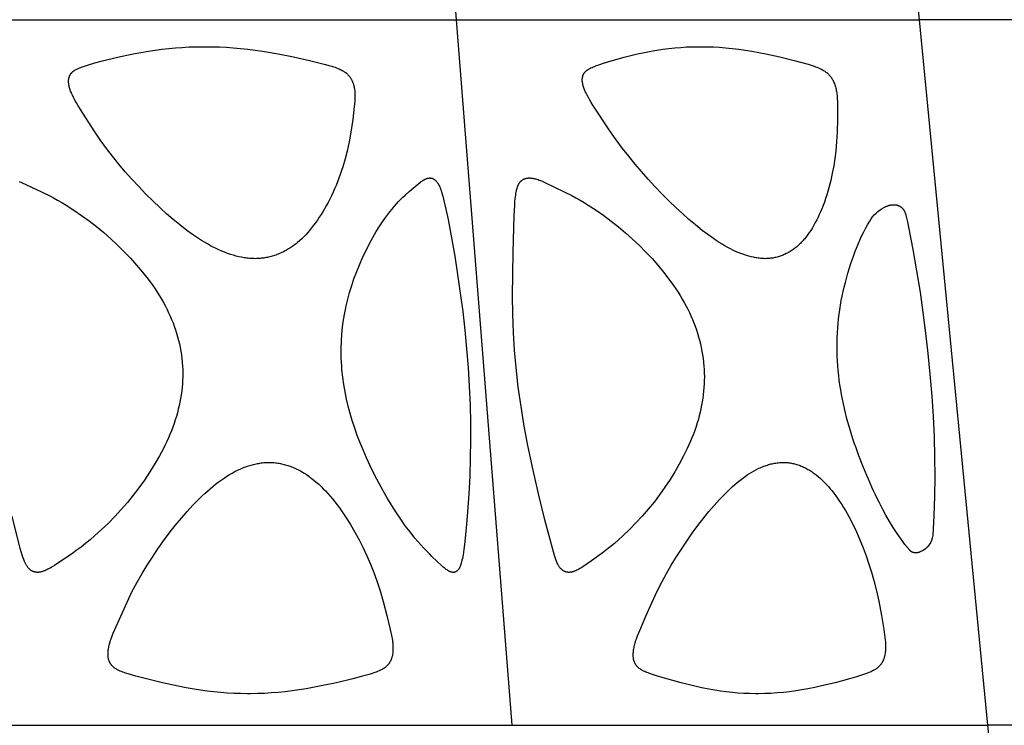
# Model space of a CAD drawing. Header units: millimetres. Extents: x 1250 to 1725, y 0 to 1655.
# Tile 239 of 256: x 1580 to 1638, y 1402 to 1444. Entities that reach past the tile are written whole.
import ezdxf

# ---------------------------------------------------------------- set-up
doc = ezdxf.new("R2010")
doc.units = ezdxf.units.MM
doc.header["$MEASUREMENT"] = 0
doc.layers.add('Crea2D$visibili$tangenti', color=7, linetype='Continuous', true_color=0x000000)

msp = doc.modelspace()

# ---------------------------------------------------------------- linework, layer by layer
at = {"layer": 'Crea2D$visibili$tangenti'}
for p, q in [((1633.202, 1444.314), (1629.115, 1486.197)), ((1574.622, 1444.314), (1605.706, 1444.314)), ((1605.706, 1444.314), (1633.202, 1444.314)), ((1609.006, 1402.427), (1605.706, 1444.314)), ((1637.27, 1402.427), (1633.202, 1444.314)), ((1656.274, 1444.314), (1633.202, 1444.314)), ((1577.053, 1402.427), (1609.006, 1402.427)), ((1609.006, 1402.427), (1637.27, 1402.427)), ((1641.38, 1360.548), (1637.27, 1402.427)), ((1660.986, 1402.427), (1637.27, 1402.427))]:
    msp.add_line(p, q, dxfattribs=at)
for points in [[(1593.735, 1430.128), (1593.653, 1430.13), (1593.572, 1430.133), (1593.49, 1430.137), (1593.409, 1430.144), (1593.328, 1430.152), (1593.246, 1430.161), (1593.166, 1430.172), (1593.085, 1430.184), (1592.924, 1430.212), (1592.764, 1430.246), (1592.606, 1430.285), (1592.448, 1430.328), (1592.272, 1430.383), (1592.097, 1430.443), (1591.924, 1430.508), (1591.753, 1430.577), (1591.584, 1430.652), (1591.417, 1430.73), (1591.251, 1430.812), (1591.088, 1430.898), (1590.904, 1431), (1590.724, 1431.105), (1590.545, 1431.215), (1590.369, 1431.327), (1590.022, 1431.563), (1589.683, 1431.809), (1589.271, 1432.127), (1588.868, 1432.457), (1588.474, 1432.798), (1588.088, 1433.148), (1587.655, 1433.557), (1587.232, 1433.975), (1586.819, 1434.403), (1586.415, 1434.84), (1586.021, 1435.286), (1585.638, 1435.741), (1585.266, 1436.204), (1584.904, 1436.677), (1584.53, 1437.191), (1584.171, 1437.716), (1583.358, 1438.992), (1583.204, 1439.241), (1583.116, 1439.387), (1583.033, 1439.536), (1582.953, 1439.686), (1582.878, 1439.839), (1582.824, 1439.959), (1582.799, 1440.019), (1582.775, 1440.08), (1582.753, 1440.142), (1582.732, 1440.204), (1582.714, 1440.266), (1582.697, 1440.33), (1582.684, 1440.386), (1582.674, 1440.443), (1582.669, 1440.471), (1582.664, 1440.5), (1582.661, 1440.529), (1582.657, 1440.558), (1582.655, 1440.586), (1582.653, 1440.615), (1582.652, 1440.644), (1582.652, 1440.673), (1582.653, 1440.702), (1582.655, 1440.73), (1582.656, 1440.745), (1582.657, 1440.759), (1582.659, 1440.773), (1582.661, 1440.788), (1582.665, 1440.812), (1582.67, 1440.836), (1582.676, 1440.859), (1582.682, 1440.883), (1582.689, 1440.906), (1582.697, 1440.93), (1582.706, 1440.953), (1582.715, 1440.975), (1582.725, 1440.997), (1582.736, 1441.019), (1582.748, 1441.041), (1582.76, 1441.062), (1582.767, 1441.072), (1582.773, 1441.082), (1582.78, 1441.092), (1582.787, 1441.102), (1582.794, 1441.112), (1582.801, 1441.122), (1582.809, 1441.131), (1582.816, 1441.141), (1582.824, 1441.15), (1582.833, 1441.16), (1582.841, 1441.169), (1582.85, 1441.178), (1582.859, 1441.187), (1582.868, 1441.196), (1582.886, 1441.213), (1582.905, 1441.23), (1582.925, 1441.246), (1582.945, 1441.262), (1582.965, 1441.277), (1582.986, 1441.291), (1583.008, 1441.306), (1583.029, 1441.319), (1583.051, 1441.333), (1583.096, 1441.358), (1583.141, 1441.382), (1583.18, 1441.401), (1583.218, 1441.419), (1583.295, 1441.453), (1583.374, 1441.485), (1583.453, 1441.515), (1583.533, 1441.543), (1583.775, 1441.619), (1584.221, 1441.747), (1584.669, 1441.866), (1585.57, 1442.083), (1586.484, 1442.279), (1586.943, 1442.366), (1587.403, 1442.445), (1587.803, 1442.506), (1588.204, 1442.559), (1588.606, 1442.604), (1589.008, 1442.642), (1589.412, 1442.672), (1589.815, 1442.694), (1590.219, 1442.708), (1590.623, 1442.713), (1590.721, 1442.713), (1590.819, 1442.713), (1591.221, 1442.708), (1591.622, 1442.695), (1592.024, 1442.674), (1592.425, 1442.646), (1592.861, 1442.607), (1593.297, 1442.561), (1594.166, 1442.445), (1595.097, 1442.289), (1596.023, 1442.107), (1596.974, 1441.897), (1597.918, 1441.658), (1598.108, 1441.605), (1598.297, 1441.549), (1598.391, 1441.519), (1598.484, 1441.487), (1598.576, 1441.453), (1598.668, 1441.417), (1598.727, 1441.392), (1598.786, 1441.365), (1598.844, 1441.338), (1598.901, 1441.308), (1598.929, 1441.293), (1598.957, 1441.277), (1598.985, 1441.26), (1599.012, 1441.243), (1599.038, 1441.226), (1599.065, 1441.208), (1599.091, 1441.189), (1599.116, 1441.17), (1599.14, 1441.151), (1599.162, 1441.132), (1599.185, 1441.113), (1599.207, 1441.093), (1599.228, 1441.072), (1599.249, 1441.051), (1599.27, 1441.03), (1599.29, 1441.008), (1599.309, 1440.985), (1599.328, 1440.962), (1599.347, 1440.939), (1599.365, 1440.915), (1599.382, 1440.891), (1599.399, 1440.867), (1599.415, 1440.842), (1599.43, 1440.817), (1599.447, 1440.788), (1599.463, 1440.76), (1599.478, 1440.731), (1599.492, 1440.701), (1599.506, 1440.672), (1599.519, 1440.642), (1599.531, 1440.612), (1599.543, 1440.581), (1599.554, 1440.55), (1599.564, 1440.519), (1599.574, 1440.488), (1599.583, 1440.457), (1599.6, 1440.393), (1599.615, 1440.33), (1599.63, 1440.257), (1599.636, 1440.221), (1599.642, 1440.184), (1599.651, 1440.111), (1599.659, 1440.038), (1599.664, 1439.965), (1599.667, 1439.892), (1599.668, 1439.819), (1599.668, 1439.746), (1599.666, 1439.673), (1599.662, 1439.599), (1599.653, 1439.453), (1599.625, 1439.16), (1599.538, 1438.394), (1599.486, 1438.013), (1599.427, 1437.632), (1599.325, 1437.069), (1599.266, 1436.789), (1599.202, 1436.511), (1599.082, 1436.047), (1598.947, 1435.588), (1598.873, 1435.36), (1598.796, 1435.134), (1598.714, 1434.909), (1598.628, 1434.685), (1598.544, 1434.478), (1598.457, 1434.273), (1598.366, 1434.069), (1598.271, 1433.867), (1598.172, 1433.667), (1598.07, 1433.469), (1597.964, 1433.272), (1597.854, 1433.078), (1597.756, 1432.911), (1597.654, 1432.746), (1597.549, 1432.583), (1597.441, 1432.422), (1597.33, 1432.263), (1597.214, 1432.108), (1597.095, 1431.955), (1596.972, 1431.805), (1596.86, 1431.677), (1596.745, 1431.551), (1596.627, 1431.429), (1596.505, 1431.31), (1596.38, 1431.195), (1596.251, 1431.084), (1596.186, 1431.03), (1596.119, 1430.978), (1596.051, 1430.927), (1595.983, 1430.877), (1595.856, 1430.789), (1595.791, 1430.747), (1595.726, 1430.706), (1595.66, 1430.667), (1595.594, 1430.628), (1595.526, 1430.591), (1595.458, 1430.555), (1595.39, 1430.52), (1595.32, 1430.487), (1595.25, 1430.455), (1595.18, 1430.425), (1595.109, 1430.395), (1595.037, 1430.368), (1594.965, 1430.341), (1594.892, 1430.317), (1594.822, 1430.294), (1594.751, 1430.274), (1594.68, 1430.254), (1594.609, 1430.236), (1594.538, 1430.219), (1594.466, 1430.204), (1594.393, 1430.19), (1594.321, 1430.178), (1594.248, 1430.167), (1594.175, 1430.157), (1594.102, 1430.149), (1594.029, 1430.142), (1593.955, 1430.136), (1593.882, 1430.132), (1593.809, 1430.129)], [(1624.045, 1430.128), (1623.974, 1430.13), (1623.902, 1430.133), (1623.831, 1430.137), (1623.761, 1430.143), (1623.69, 1430.15), (1623.619, 1430.159), (1623.549, 1430.169), (1623.479, 1430.181), (1623.409, 1430.194), (1623.339, 1430.208), (1623.2, 1430.239), (1623.062, 1430.275), (1622.926, 1430.315), (1622.762, 1430.369), (1622.6, 1430.428), (1622.44, 1430.492), (1622.282, 1430.561), (1622.125, 1430.633), (1621.971, 1430.71), (1621.818, 1430.791), (1621.667, 1430.874), (1621.488, 1430.979), (1621.311, 1431.088), (1621.137, 1431.2), (1620.965, 1431.316), (1620.627, 1431.557), (1620.296, 1431.809), (1619.896, 1432.13), (1619.506, 1432.462), (1619.123, 1432.803), (1618.747, 1433.152), (1618.32, 1433.564), (1617.9, 1433.984), (1617.489, 1434.412), (1617.087, 1434.849), (1616.693, 1435.293), (1616.309, 1435.746), (1615.934, 1436.206), (1615.569, 1436.674), (1615.184, 1437.19), (1614.813, 1437.715), (1613.799, 1439.244), (1613.708, 1439.39), (1613.619, 1439.537), (1613.535, 1439.687), (1613.454, 1439.838), (1613.395, 1439.958), (1613.367, 1440.019), (1613.34, 1440.08), (1613.314, 1440.141), (1613.29, 1440.203), (1613.267, 1440.266), (1613.246, 1440.33), (1613.231, 1440.386), (1613.216, 1440.443), (1613.202, 1440.5), (1613.197, 1440.528), (1613.191, 1440.557), (1613.186, 1440.585), (1613.182, 1440.614), (1613.179, 1440.643), (1613.176, 1440.672), (1613.175, 1440.701), (1613.174, 1440.73), (1613.174, 1440.759), (1613.175, 1440.788), (1613.176, 1440.811), (1613.178, 1440.835), (1613.181, 1440.858), (1613.185, 1440.881), (1613.189, 1440.904), (1613.194, 1440.927), (1613.2, 1440.95), (1613.206, 1440.973), (1613.213, 1440.995), (1613.221, 1441.017), (1613.225, 1441.028), (1613.229, 1441.039), (1613.234, 1441.049), (1613.238, 1441.06), (1613.243, 1441.071), (1613.249, 1441.081), (1613.254, 1441.091), (1613.259, 1441.101), (1613.265, 1441.111), (1613.271, 1441.121), (1613.277, 1441.131), (1613.283, 1441.141), (1613.29, 1441.15), (1613.296, 1441.159), (1613.303, 1441.168), (1613.31, 1441.177), (1613.317, 1441.186), (1613.324, 1441.195), (1613.332, 1441.203), (1613.339, 1441.212), (1613.355, 1441.228), (1613.371, 1441.244), (1613.388, 1441.26), (1613.405, 1441.275), (1613.423, 1441.29), (1613.441, 1441.304), (1613.459, 1441.318), (1613.478, 1441.331), (1613.497, 1441.344), (1613.516, 1441.357), (1613.555, 1441.382), (1613.588, 1441.401), (1613.621, 1441.419), (1613.654, 1441.437), (1613.687, 1441.453), (1613.755, 1441.485), (1613.824, 1441.515), (1613.894, 1441.543), (1613.964, 1441.569), (1614.105, 1441.619), (1614.492, 1441.747), (1614.882, 1441.866), (1615.668, 1442.083), (1616.462, 1442.279), (1616.861, 1442.366), (1617.261, 1442.445), (1617.611, 1442.506), (1617.962, 1442.56), (1618.314, 1442.605), (1618.667, 1442.643), (1619.02, 1442.673), (1619.374, 1442.694), (1619.729, 1442.708), (1620.084, 1442.713), (1620.17, 1442.713), (1620.256, 1442.713), (1620.614, 1442.708), (1620.971, 1442.695), (1621.327, 1442.674), (1621.684, 1442.646), (1622.075, 1442.608), (1622.465, 1442.561), (1622.854, 1442.507), (1623.242, 1442.445), (1624.08, 1442.289), (1624.912, 1442.107), (1625.753, 1441.9), (1626.588, 1441.666), (1626.765, 1441.611), (1626.942, 1441.553), (1627.029, 1441.522), (1627.116, 1441.489), (1627.202, 1441.454), (1627.288, 1441.417), (1627.342, 1441.391), (1627.396, 1441.364), (1627.45, 1441.336), (1627.502, 1441.306), (1627.554, 1441.275), (1627.579, 1441.259), (1627.604, 1441.242), (1627.629, 1441.225), (1627.653, 1441.207), (1627.677, 1441.189), (1627.7, 1441.17), (1627.722, 1441.151), (1627.744, 1441.132), (1627.766, 1441.112), (1627.787, 1441.091), (1627.808, 1441.071), (1627.828, 1441.049), (1627.848, 1441.028), (1627.867, 1441.006), (1627.886, 1440.983), (1627.904, 1440.96), (1627.922, 1440.937), (1627.94, 1440.914), (1627.957, 1440.89), (1627.974, 1440.866), (1627.99, 1440.841), (1628.005, 1440.816), (1628.022, 1440.788), (1628.039, 1440.759), (1628.055, 1440.73), (1628.07, 1440.701), (1628.085, 1440.671), (1628.099, 1440.641), (1628.112, 1440.611), (1628.125, 1440.58), (1628.15, 1440.519), (1628.172, 1440.457), (1628.193, 1440.393), (1628.211, 1440.33), (1628.231, 1440.258), (1628.249, 1440.186), (1628.264, 1440.114), (1628.277, 1440.042), (1628.289, 1439.969), (1628.298, 1439.897), (1628.307, 1439.824), (1628.313, 1439.751), (1628.323, 1439.604), (1628.33, 1439.457), (1628.335, 1439.162), (1628.335, 1438.398), (1628.315, 1437.635), (1628.282, 1437.075), (1628.232, 1436.516), (1628.177, 1436.076), (1628.11, 1435.637), (1628.029, 1435.2), (1627.934, 1434.767), (1627.881, 1434.552), (1627.824, 1434.337), (1627.763, 1434.124), (1627.698, 1433.912), (1627.629, 1433.701), (1627.556, 1433.492), (1627.479, 1433.284), (1627.397, 1433.078), (1627.328, 1432.913), (1627.256, 1432.75), (1627.181, 1432.588), (1627.102, 1432.427), (1627.019, 1432.269), (1626.933, 1432.113), (1626.842, 1431.959), (1626.747, 1431.808), (1626.663, 1431.68), (1626.574, 1431.556), (1626.482, 1431.434), (1626.387, 1431.315), (1626.337, 1431.257), (1626.287, 1431.2), (1626.236, 1431.144), (1626.183, 1431.088), (1626.13, 1431.034), (1626.075, 1430.981), (1626.02, 1430.929), (1625.963, 1430.878), (1625.912, 1430.834), (1625.86, 1430.791), (1625.807, 1430.749), (1625.753, 1430.708), (1625.699, 1430.669), (1625.644, 1430.63), (1625.588, 1430.593), (1625.531, 1430.556), (1625.473, 1430.521), (1625.415, 1430.488), (1625.356, 1430.456), (1625.296, 1430.425), (1625.235, 1430.395), (1625.174, 1430.367), (1625.112, 1430.341), (1625.05, 1430.316), (1624.99, 1430.294), (1624.929, 1430.273), (1624.868, 1430.253), (1624.806, 1430.235), (1624.744, 1430.219), (1624.682, 1430.204), (1624.619, 1430.19), (1624.556, 1430.177), (1624.492, 1430.166), (1624.429, 1430.157), (1624.365, 1430.149), (1624.301, 1430.142), (1624.237, 1430.136), (1624.173, 1430.132), (1624.109, 1430.129)], [(1598.865, 1423.988), (1598.855, 1424.196), (1598.849, 1424.404), (1598.847, 1424.613), (1598.849, 1424.821), (1598.863, 1425.237), (1598.891, 1425.653), (1598.933, 1426.073), (1598.989, 1426.492), (1599.059, 1426.908), (1599.099, 1427.115), (1599.143, 1427.322), (1599.241, 1427.727), (1599.352, 1428.129), (1599.476, 1428.527), (1599.611, 1428.921), (1599.776, 1429.363), (1599.954, 1429.8), (1600.144, 1430.231), (1600.347, 1430.657), (1600.532, 1431.022), (1600.727, 1431.383), (1600.933, 1431.737), (1601.149, 1432.084), (1601.261, 1432.255), (1601.377, 1432.424), (1601.495, 1432.59), (1601.617, 1432.755), (1601.742, 1432.917), (1601.87, 1433.076), (1602.002, 1433.233), (1602.137, 1433.387), (1602.259, 1433.52), (1602.384, 1433.651), (1602.512, 1433.777), (1602.643, 1433.9), (1602.896, 1434.12), (1603.492, 1434.617), (1603.563, 1434.674), (1603.6, 1434.702), (1603.638, 1434.729), (1603.676, 1434.755), (1603.716, 1434.78), (1603.735, 1434.792), (1603.756, 1434.804), (1603.776, 1434.815), (1603.796, 1434.826), (1603.817, 1434.837), (1603.838, 1434.847), (1603.859, 1434.856), (1603.88, 1434.865), (1603.896, 1434.872), (1603.912, 1434.878), (1603.928, 1434.883), (1603.945, 1434.889), (1603.961, 1434.894), (1603.977, 1434.898), (1603.994, 1434.902), (1604.01, 1434.906), (1604.027, 1434.909), (1604.044, 1434.912), (1604.061, 1434.914), (1604.077, 1434.916), (1604.094, 1434.917), (1604.103, 1434.918), (1604.112, 1434.918), (1604.12, 1434.918), (1604.129, 1434.918), (1604.137, 1434.917), (1604.146, 1434.917), (1604.157, 1434.916), (1604.168, 1434.916), (1604.179, 1434.914), (1604.19, 1434.913), (1604.201, 1434.911), (1604.212, 1434.909), (1604.223, 1434.906), (1604.233, 1434.904), (1604.244, 1434.901), (1604.255, 1434.897), (1604.265, 1434.894), (1604.275, 1434.89), (1604.286, 1434.886), (1604.296, 1434.881), (1604.306, 1434.877), (1604.316, 1434.872), (1604.326, 1434.867), (1604.335, 1434.862), (1604.345, 1434.856), (1604.355, 1434.85), (1604.364, 1434.844), (1604.373, 1434.838), (1604.383, 1434.832), (1604.392, 1434.826), (1604.401, 1434.819), (1604.41, 1434.812), (1604.427, 1434.798), (1604.444, 1434.784), (1604.46, 1434.768), (1604.471, 1434.758), (1604.481, 1434.748), (1604.491, 1434.737), (1604.501, 1434.727), (1604.511, 1434.716), (1604.52, 1434.705), (1604.538, 1434.682), (1604.556, 1434.659), (1604.572, 1434.635), (1604.588, 1434.611), (1604.604, 1434.586), (1604.618, 1434.561), (1604.633, 1434.536), (1604.646, 1434.51), (1604.659, 1434.484), (1604.684, 1434.431), (1604.708, 1434.377), (1604.744, 1434.289), (1604.777, 1434.2), (1604.808, 1434.111), (1604.837, 1434.02), (1604.889, 1433.838), (1604.937, 1433.654), (1605.074, 1433.058), (1605.196, 1432.459), (1605.403, 1431.369), (1605.595, 1430.276), (1605.77, 1429.181), (1605.928, 1428.082), (1606.07, 1426.982), (1606.194, 1425.879), (1606.3, 1424.775), (1606.388, 1423.669), (1606.456, 1422.549), (1606.503, 1421.427), (1606.527, 1420.394), (1606.532, 1419.36), (1606.518, 1418.292), (1606.485, 1417.225), (1606.433, 1416.158), (1606.36, 1415.093), (1606.277, 1414.129), (1606.174, 1413.166), (1606.134, 1412.853), (1606.087, 1412.543), (1606.049, 1412.333), (1606.027, 1412.229), (1606.003, 1412.125), (1605.986, 1412.059), (1605.967, 1411.993), (1605.957, 1411.961), (1605.946, 1411.929), (1605.934, 1411.897), (1605.922, 1411.866), (1605.908, 1411.835), (1605.901, 1411.82), (1605.894, 1411.805), (1605.886, 1411.79), (1605.878, 1411.775), (1605.87, 1411.761), (1605.862, 1411.746), (1605.853, 1411.732), (1605.844, 1411.718), (1605.834, 1411.705), (1605.825, 1411.691), (1605.814, 1411.678), (1605.804, 1411.665), (1605.793, 1411.652), (1605.782, 1411.64), (1605.774, 1411.631), (1605.766, 1411.623), (1605.757, 1411.615), (1605.749, 1411.607), (1605.74, 1411.599), (1605.731, 1411.591), (1605.722, 1411.584), (1605.713, 1411.577), (1605.703, 1411.57), (1605.694, 1411.563), (1605.684, 1411.557), (1605.674, 1411.551), (1605.664, 1411.545), (1605.654, 1411.539), (1605.644, 1411.534), (1605.633, 1411.529), (1605.623, 1411.525), (1605.617, 1411.523), (1605.612, 1411.521), (1605.607, 1411.519), (1605.601, 1411.517), (1605.596, 1411.515), (1605.59, 1411.514), (1605.585, 1411.512), (1605.579, 1411.511), (1605.574, 1411.51), (1605.568, 1411.509), (1605.562, 1411.507), (1605.557, 1411.507), (1605.551, 1411.506), (1605.545, 1411.505), (1605.539, 1411.504), (1605.534, 1411.504), (1605.528, 1411.504), (1605.522, 1411.503), (1605.516, 1411.503), (1605.51, 1411.503), (1605.504, 1411.503), (1605.498, 1411.504), (1605.492, 1411.504), (1605.486, 1411.505), (1605.48, 1411.505), (1605.474, 1411.506), (1605.468, 1411.507), (1605.462, 1411.508), (1605.456, 1411.509), (1605.45, 1411.511), (1605.441, 1411.512), (1605.432, 1411.514), (1605.423, 1411.515), (1605.414, 1411.517), (1605.406, 1411.519), (1605.397, 1411.521), (1605.38, 1411.526), (1605.362, 1411.531), (1605.346, 1411.537), (1605.329, 1411.543), (1605.312, 1411.55), (1605.296, 1411.557), (1605.279, 1411.565), (1605.263, 1411.573), (1605.247, 1411.581), (1605.216, 1411.598), (1605.185, 1411.617), (1605.161, 1411.631), (1605.137, 1411.647), (1605.091, 1411.678), (1605.046, 1411.711), (1605.002, 1411.746), (1604.959, 1411.781), (1604.917, 1411.818), (1604.833, 1411.892), (1604.236, 1412.457), (1604.091, 1412.598), (1603.949, 1412.741), (1603.764, 1412.934), (1603.584, 1413.132), (1603.407, 1413.333), (1603.234, 1413.538), (1602.942, 1413.903), (1602.66, 1414.277), (1602.389, 1414.658), (1602.127, 1415.046), (1601.855, 1415.469), (1601.594, 1415.9), (1601.343, 1416.336), (1601.103, 1416.778), (1600.837, 1417.297), (1600.581, 1417.822), (1600.36, 1418.296), (1600.149, 1418.773), (1599.972, 1419.202), (1599.806, 1419.636), (1599.651, 1420.074), (1599.507, 1420.515), (1599.382, 1420.937), (1599.269, 1421.362), (1599.168, 1421.791), (1599.079, 1422.221), (1599.004, 1422.655), (1598.943, 1423.09), (1598.897, 1423.528), (1598.879, 1423.747), (1598.866, 1423.967)], [(1609.241, 1423.669), (1609.156, 1424.697), (1609.096, 1425.726), (1609.055, 1426.828), (1609.036, 1427.929), (1609.038, 1429.212), (1609.06, 1430.494), (1609.128, 1432.7), (1609.16, 1433.299), (1609.174, 1433.497), (1609.193, 1433.694), (1609.216, 1433.892), (1609.231, 1433.99), (1609.247, 1434.088), (1609.258, 1434.145), (1609.27, 1434.201), (1609.283, 1434.257), (1609.298, 1434.313), (1609.307, 1434.341), (1609.315, 1434.368), (1609.325, 1434.395), (1609.335, 1434.422), (1609.346, 1434.449), (1609.357, 1434.475), (1609.369, 1434.501), (1609.382, 1434.527), (1609.393, 1434.548), (1609.405, 1434.568), (1609.418, 1434.589), (1609.431, 1434.609), (1609.444, 1434.629), (1609.458, 1434.648), (1609.473, 1434.667), (1609.488, 1434.685), (1609.504, 1434.703), (1609.52, 1434.72), (1609.537, 1434.737), (1609.545, 1434.745), (1609.554, 1434.753), (1609.563, 1434.761), (1609.572, 1434.769), (1609.581, 1434.776), (1609.591, 1434.783), (1609.6, 1434.791), (1609.61, 1434.797), (1609.619, 1434.804), (1609.629, 1434.811), (1609.639, 1434.817), (1609.649, 1434.823), (1609.659, 1434.829), (1609.67, 1434.835), (1609.68, 1434.84), (1609.691, 1434.845), (1609.701, 1434.851), (1609.712, 1434.856), (1609.723, 1434.86), (1609.734, 1434.865), (1609.745, 1434.869), (1609.756, 1434.873), (1609.778, 1434.881), (1609.801, 1434.888), (1609.824, 1434.894), (1609.847, 1434.9), (1609.87, 1434.904), (1609.894, 1434.908), (1609.917, 1434.912), (1609.941, 1434.914), (1609.964, 1434.916), (1609.987, 1434.917), (1610.014, 1434.918), (1610.041, 1434.918), (1610.068, 1434.917), (1610.095, 1434.916), (1610.121, 1434.914), (1610.148, 1434.911), (1610.175, 1434.908), (1610.201, 1434.905), (1610.228, 1434.901), (1610.254, 1434.896), (1610.307, 1434.886), (1610.359, 1434.874), (1610.411, 1434.86), (1610.481, 1434.84), (1610.551, 1434.818), (1610.62, 1434.794), (1610.688, 1434.769), (1610.756, 1434.742), (1610.824, 1434.714), (1610.958, 1434.655), (1612.106, 1434.101), (1612.543, 1433.88), (1612.793, 1433.746), (1613.04, 1433.606), (1613.284, 1433.461), (1613.526, 1433.312), (1613.991, 1433.01), (1614.447, 1432.692), (1614.892, 1432.361), (1615.327, 1432.017), (1615.751, 1431.659), (1616.164, 1431.289), (1616.566, 1430.906), (1616.957, 1430.512), (1617.316, 1430.129), (1617.663, 1429.736), (1617.998, 1429.332), (1618.32, 1428.917), (1618.598, 1428.532), (1618.731, 1428.335), (1618.862, 1428.137), (1618.988, 1427.936), (1619.11, 1427.732), (1619.228, 1427.526), (1619.341, 1427.317), (1619.442, 1427.122), (1619.538, 1426.925), (1619.629, 1426.726), (1619.717, 1426.524), (1619.8, 1426.321), (1619.878, 1426.116), (1619.951, 1425.91), (1620.02, 1425.701), (1620.083, 1425.491), (1620.142, 1425.28), (1620.195, 1425.068), (1620.243, 1424.854), (1620.286, 1424.639), (1620.323, 1424.423), (1620.354, 1424.206), (1620.38, 1423.988), (1620.382, 1423.967), (1620.401, 1423.754), (1620.415, 1423.541), (1620.423, 1423.329), (1620.426, 1423.116), (1620.423, 1422.903), (1620.415, 1422.69), (1620.402, 1422.477), (1620.384, 1422.265), (1620.361, 1422.054), (1620.333, 1421.845), (1620.301, 1421.635), (1620.264, 1421.427), (1620.222, 1421.219), (1620.176, 1421.013), (1620.125, 1420.807), (1620.07, 1420.603), (1620.003, 1420.379), (1619.932, 1420.157), (1619.856, 1419.937), (1619.775, 1419.718), (1619.689, 1419.501), (1619.6, 1419.285), (1619.409, 1418.859), (1619.295, 1418.622), (1619.177, 1418.387), (1618.929, 1417.923), (1618.666, 1417.467), (1618.389, 1417.02), (1618.086, 1416.563), (1617.768, 1416.117), (1617.437, 1415.68), (1617.093, 1415.254), (1616.735, 1414.839), (1616.364, 1414.437), (1615.98, 1414.046), (1615.583, 1413.668), (1615.333, 1413.442), (1615.078, 1413.222), (1614.819, 1413.007), (1614.555, 1412.798), (1614.364, 1412.653), (1613.719, 1412.196), (1613.21, 1411.839), (1613.15, 1411.8), (1613.09, 1411.762), (1613.029, 1411.726), (1612.967, 1411.691), (1612.904, 1411.658), (1612.839, 1411.627), (1612.794, 1411.606), (1612.747, 1411.587), (1612.7, 1411.569), (1612.677, 1411.561), (1612.653, 1411.553), (1612.629, 1411.546), (1612.605, 1411.539), (1612.58, 1411.533), (1612.556, 1411.527), (1612.531, 1411.522), (1612.507, 1411.518), (1612.482, 1411.514), (1612.457, 1411.511), (1612.446, 1411.509), (1612.434, 1411.508), (1612.423, 1411.507), (1612.411, 1411.507), (1612.4, 1411.506), (1612.388, 1411.506), (1612.377, 1411.506), (1612.365, 1411.506), (1612.354, 1411.506), (1612.342, 1411.507), (1612.331, 1411.507), (1612.319, 1411.508), (1612.308, 1411.509), (1612.296, 1411.511), (1612.285, 1411.512), (1612.273, 1411.514), (1612.262, 1411.516), (1612.25, 1411.518), (1612.239, 1411.521), (1612.228, 1411.523), (1612.217, 1411.526), (1612.205, 1411.529), (1612.194, 1411.533), (1612.183, 1411.536), (1612.172, 1411.54), (1612.161, 1411.544), (1612.15, 1411.548), (1612.14, 1411.552), (1612.129, 1411.556), (1612.119, 1411.561), (1612.108, 1411.566), (1612.098, 1411.571), (1612.087, 1411.577), (1612.076, 1411.583), (1612.065, 1411.589), (1612.054, 1411.595), (1612.044, 1411.602), (1612.033, 1411.609), (1612.023, 1411.616), (1612.013, 1411.623), (1612.003, 1411.631), (1611.993, 1411.638), (1611.983, 1411.646), (1611.973, 1411.654), (1611.954, 1411.671), (1611.936, 1411.688), (1611.918, 1411.706), (1611.901, 1411.724), (1611.884, 1411.743), (1611.867, 1411.762), (1611.851, 1411.782), (1611.836, 1411.802), (1611.821, 1411.822), (1611.807, 1411.843), (1611.79, 1411.868), (1611.774, 1411.894), (1611.758, 1411.92), (1611.743, 1411.946), (1611.729, 1411.972), (1611.715, 1411.999), (1611.689, 1412.053), (1611.664, 1412.108), (1611.641, 1412.164), (1611.597, 1412.277), (1611.559, 1412.387), (1611.522, 1412.497), (1611.455, 1412.72), (1610.957, 1414.631), (1610.597, 1416.096), (1610.258, 1417.566), (1609.946, 1419.042), (1609.727, 1420.192), (1609.534, 1421.347), (1609.37, 1422.506)], [(1594.564, 1418.034), (1594.639, 1418.033), (1594.714, 1418.03), (1594.79, 1418.025), (1594.865, 1418.019), (1594.94, 1418.011), (1595.015, 1418.002), (1595.089, 1417.991), (1595.164, 1417.979), (1595.238, 1417.965), (1595.312, 1417.95), (1595.385, 1417.934), (1595.458, 1417.916), (1595.531, 1417.896), (1595.604, 1417.875), (1595.676, 1417.853), (1595.747, 1417.829), (1595.825, 1417.802), (1595.903, 1417.772), (1595.98, 1417.741), (1596.057, 1417.709), (1596.132, 1417.675), (1596.207, 1417.64), (1596.282, 1417.603), (1596.356, 1417.565), (1596.429, 1417.526), (1596.501, 1417.485), (1596.644, 1417.4), (1596.784, 1417.31), (1596.921, 1417.216), (1597.075, 1417.103), (1597.224, 1416.986), (1597.37, 1416.864), (1597.513, 1416.737), (1597.652, 1416.607), (1597.787, 1416.474), (1597.92, 1416.337), (1598.049, 1416.197), (1598.194, 1416.032), (1598.336, 1415.864), (1598.474, 1415.693), (1598.609, 1415.519), (1598.74, 1415.343), (1598.868, 1415.164), (1599.115, 1414.801), (1599.398, 1414.354), (1599.665, 1413.899), (1599.918, 1413.435), (1600.156, 1412.963), (1600.379, 1412.484), (1600.588, 1411.998), (1600.784, 1411.507), (1600.965, 1411.01), (1601.168, 1410.4), (1601.351, 1409.784), (1601.569, 1408.947), (1601.768, 1408.106), (1601.846, 1407.749), (1601.879, 1407.57), (1601.893, 1407.48), (1601.905, 1407.389), (1601.912, 1407.319), (1601.918, 1407.25), (1601.922, 1407.18), (1601.925, 1407.11), (1601.927, 1407.04), (1601.927, 1406.97), (1601.926, 1406.901), (1601.923, 1406.831), (1601.918, 1406.766), (1601.911, 1406.701), (1601.901, 1406.636), (1601.895, 1406.603), (1601.889, 1406.571), (1601.882, 1406.539), (1601.875, 1406.507), (1601.867, 1406.475), (1601.858, 1406.444), (1601.848, 1406.412), (1601.837, 1406.381), (1601.826, 1406.351), (1601.814, 1406.32), (1601.803, 1406.294), (1601.791, 1406.269), (1601.779, 1406.243), (1601.766, 1406.218), (1601.752, 1406.193), (1601.738, 1406.169), (1601.723, 1406.145), (1601.708, 1406.121), (1601.692, 1406.098), (1601.675, 1406.075), (1601.658, 1406.053), (1601.641, 1406.031), (1601.622, 1406.009), (1601.604, 1405.988), (1601.584, 1405.968), (1601.564, 1405.948), (1601.543, 1405.928), (1601.522, 1405.909), (1601.5, 1405.89), (1601.477, 1405.872), (1601.454, 1405.854), (1601.431, 1405.837), (1601.407, 1405.821), (1601.382, 1405.805), (1601.358, 1405.789), (1601.333, 1405.774), (1601.282, 1405.745), (1601.231, 1405.718), (1601.178, 1405.692), (1601.098, 1405.655), (1601.017, 1405.621), (1600.935, 1405.589), (1600.852, 1405.559), (1600.685, 1405.504), (1600.516, 1405.452), (1600.034, 1405.315), (1599.549, 1405.186), (1598.573, 1404.953), (1597.67, 1404.76), (1596.762, 1404.593), (1596.352, 1404.528), (1595.94, 1404.471), (1595.527, 1404.421), (1595.114, 1404.38), (1594.699, 1404.347), (1594.285, 1404.322), (1593.869, 1404.307), (1593.454, 1404.301), (1593.356, 1404.301), (1593.259, 1404.301), (1592.862, 1404.306), (1592.467, 1404.32), (1592.071, 1404.343), (1591.676, 1404.374), (1591.284, 1404.413), (1590.892, 1404.46), (1590.501, 1404.514), (1590.112, 1404.574), (1589.638, 1404.657), (1589.166, 1404.749), (1588.227, 1404.953), (1587.119, 1405.225), (1586.659, 1405.346), (1586.203, 1405.477), (1586.04, 1405.528), (1585.96, 1405.555), (1585.88, 1405.583), (1585.8, 1405.614), (1585.722, 1405.646), (1585.644, 1405.681), (1585.606, 1405.7), (1585.568, 1405.719), (1585.521, 1405.744), (1585.474, 1405.771), (1585.452, 1405.785), (1585.429, 1405.799), (1585.407, 1405.814), (1585.385, 1405.829), (1585.363, 1405.845), (1585.342, 1405.861), (1585.322, 1405.878), (1585.302, 1405.895), (1585.282, 1405.913), (1585.263, 1405.932), (1585.245, 1405.951), (1585.227, 1405.97), (1585.21, 1405.99), (1585.194, 1406.01), (1585.178, 1406.031), (1585.163, 1406.052), (1585.149, 1406.074), (1585.135, 1406.096), (1585.122, 1406.118), (1585.11, 1406.141), (1585.098, 1406.165), (1585.087, 1406.188), (1585.077, 1406.212), (1585.067, 1406.237), (1585.058, 1406.261), (1585.05, 1406.286), (1585.042, 1406.311), (1585.035, 1406.336), (1585.027, 1406.366), (1585.02, 1406.396), (1585.015, 1406.427), (1585.01, 1406.458), (1585.006, 1406.488), (1585.002, 1406.519), (1585, 1406.55), (1584.998, 1406.582), (1584.997, 1406.613), (1584.997, 1406.644), (1584.997, 1406.675), (1584.998, 1406.707), (1585.001, 1406.769), (1585.005, 1406.831), (1585.014, 1406.902), (1585.024, 1406.973), (1585.037, 1407.043), (1585.051, 1407.113), (1585.067, 1407.182), (1585.085, 1407.251), (1585.124, 1407.389), (1585.15, 1407.474), (1585.179, 1407.56), (1585.239, 1407.729), (1585.305, 1407.896), (1585.473, 1408.289), (1586.125, 1409.74), (1586.421, 1410.34), (1586.736, 1410.93), (1587.022, 1411.433), (1587.32, 1411.928), (1587.63, 1412.416), (1587.952, 1412.897), (1588.286, 1413.369), (1588.631, 1413.832), (1588.989, 1414.287), (1589.358, 1414.732), (1589.69, 1415.113), (1590.032, 1415.485), (1590.385, 1415.846), (1590.567, 1416.022), (1590.751, 1416.195), (1590.906, 1416.334), (1591.063, 1416.471), (1591.222, 1416.605), (1591.385, 1416.735), (1591.55, 1416.862), (1591.718, 1416.985), (1591.889, 1417.103), (1592.064, 1417.216), (1592.216, 1417.31), (1592.37, 1417.399), (1592.527, 1417.484), (1592.687, 1417.564), (1592.848, 1417.639), (1593.013, 1417.708), (1593.095, 1417.741), (1593.179, 1417.772), (1593.263, 1417.802), (1593.347, 1417.83), (1593.496, 1417.875), (1593.645, 1417.915), (1593.72, 1417.933), (1593.796, 1417.949), (1593.872, 1417.964), (1593.948, 1417.978), (1594.024, 1417.991), (1594.101, 1418.002), (1594.178, 1418.011), (1594.255, 1418.019), (1594.332, 1418.025), (1594.409, 1418.03), (1594.486, 1418.033)], [(1625.11, 1418.034), (1625.179, 1418.033), (1625.248, 1418.03), (1625.316, 1418.025), (1625.385, 1418.018), (1625.453, 1418.01), (1625.521, 1418), (1625.589, 1417.989), (1625.656, 1417.976), (1625.723, 1417.961), (1625.79, 1417.945), (1625.857, 1417.927), (1625.923, 1417.908), (1625.988, 1417.887), (1626.053, 1417.865), (1626.118, 1417.841), (1626.182, 1417.816), (1626.251, 1417.787), (1626.318, 1417.757), (1626.386, 1417.725), (1626.452, 1417.692), (1626.518, 1417.657), (1626.583, 1417.621), (1626.647, 1417.584), (1626.711, 1417.545), (1626.773, 1417.505), (1626.835, 1417.464), (1626.897, 1417.422), (1626.957, 1417.378), (1627.076, 1417.288), (1627.192, 1417.195), (1627.321, 1417.083), (1627.445, 1416.968), (1627.566, 1416.849), (1627.683, 1416.726), (1627.797, 1416.6), (1627.908, 1416.471), (1628.016, 1416.34), (1628.121, 1416.206), (1628.244, 1416.041), (1628.363, 1415.872), (1628.479, 1415.702), (1628.591, 1415.529), (1628.7, 1415.353), (1628.805, 1415.176), (1629.008, 1414.817), (1629.244, 1414.364), (1629.464, 1413.904), (1629.67, 1413.437), (1629.861, 1412.963), (1630.039, 1412.485), (1630.203, 1412.001), (1630.354, 1411.513), (1630.492, 1411.022), (1630.648, 1410.406), (1630.786, 1409.787), (1630.947, 1408.949), (1631.089, 1408.107), (1631.137, 1407.79), (1631.158, 1407.631), (1631.175, 1407.472), (1631.182, 1407.392), (1631.187, 1407.312), (1631.19, 1407.233), (1631.192, 1407.153), (1631.192, 1407.072), (1631.19, 1406.992), (1631.186, 1406.912), (1631.179, 1406.831), (1631.173, 1406.766), (1631.164, 1406.701), (1631.154, 1406.636), (1631.141, 1406.572), (1631.134, 1406.54), (1631.127, 1406.508), (1631.118, 1406.476), (1631.109, 1406.445), (1631.1, 1406.413), (1631.09, 1406.382), (1631.079, 1406.351), (1631.067, 1406.32), (1631.057, 1406.295), (1631.046, 1406.27), (1631.035, 1406.245), (1631.023, 1406.22), (1631.01, 1406.195), (1630.997, 1406.171), (1630.984, 1406.147), (1630.97, 1406.123), (1630.956, 1406.1), (1630.94, 1406.077), (1630.925, 1406.054), (1630.909, 1406.032), (1630.892, 1406.01), (1630.875, 1405.989), (1630.857, 1405.968), (1630.839, 1405.948), (1630.82, 1405.929), (1630.801, 1405.91), (1630.782, 1405.892), (1630.762, 1405.874), (1630.741, 1405.856), (1630.72, 1405.839), (1630.699, 1405.823), (1630.677, 1405.807), (1630.655, 1405.791), (1630.633, 1405.776), (1630.588, 1405.746), (1630.542, 1405.718), (1630.494, 1405.692), (1630.458, 1405.673), (1630.421, 1405.654), (1630.347, 1405.619), (1630.272, 1405.586), (1630.196, 1405.555), (1630.119, 1405.525), (1629.886, 1405.444), (1629.465, 1405.309), (1629.042, 1405.183), (1628.19, 1404.953), (1627.388, 1404.76), (1626.985, 1404.672), (1626.581, 1404.593), (1626.217, 1404.528), (1625.852, 1404.471), (1625.486, 1404.422), (1625.119, 1404.38), (1624.751, 1404.347), (1624.382, 1404.322), (1624.013, 1404.307), (1623.644, 1404.301), (1623.558, 1404.301), (1623.471, 1404.301), (1623.122, 1404.306), (1622.772, 1404.32), (1622.423, 1404.343), (1622.075, 1404.374), (1621.729, 1404.413), (1621.384, 1404.46), (1621.04, 1404.514), (1620.698, 1404.574), (1620.28, 1404.657), (1619.865, 1404.749), (1619.039, 1404.953), (1618.06, 1405.225), (1617.641, 1405.35), (1617.224, 1405.486), (1617.086, 1405.535), (1617.017, 1405.561), (1616.949, 1405.589), (1616.882, 1405.618), (1616.816, 1405.649), (1616.783, 1405.665), (1616.75, 1405.683), (1616.718, 1405.7), (1616.686, 1405.719), (1616.644, 1405.744), (1616.623, 1405.758), (1616.603, 1405.772), (1616.583, 1405.786), (1616.563, 1405.8), (1616.543, 1405.815), (1616.524, 1405.831), (1616.505, 1405.847), (1616.487, 1405.863), (1616.469, 1405.88), (1616.451, 1405.897), (1616.434, 1405.914), (1616.418, 1405.932), (1616.402, 1405.951), (1616.387, 1405.97), (1616.372, 1405.99), (1616.358, 1406.011), (1616.344, 1406.032), (1616.331, 1406.053), (1616.319, 1406.075), (1616.308, 1406.098), (1616.297, 1406.12), (1616.286, 1406.143), (1616.277, 1406.167), (1616.267, 1406.19), (1616.259, 1406.214), (1616.251, 1406.238), (1616.244, 1406.262), (1616.237, 1406.287), (1616.231, 1406.311), (1616.226, 1406.336), (1616.22, 1406.366), (1616.215, 1406.397), (1616.21, 1406.428), (1616.207, 1406.459), (1616.204, 1406.489), (1616.202, 1406.52), (1616.201, 1406.551), (1616.2, 1406.582), (1616.2, 1406.614), (1616.201, 1406.645), (1616.203, 1406.707), (1616.208, 1406.769), (1616.214, 1406.831), (1616.225, 1406.902), (1616.237, 1406.972), (1616.25, 1407.043), (1616.265, 1407.113), (1616.281, 1407.183), (1616.298, 1407.252), (1616.317, 1407.321), (1616.337, 1407.39), (1616.364, 1407.476), (1616.393, 1407.561), (1616.455, 1407.729), (1616.589, 1408.061), (1616.946, 1408.905), (1617.319, 1409.742), (1617.605, 1410.34), (1617.907, 1410.931), (1618.178, 1411.431), (1618.461, 1411.925), (1618.755, 1412.412), (1619.06, 1412.892), (1619.376, 1413.365), (1619.703, 1413.831), (1620.04, 1414.289), (1620.389, 1414.738), (1620.69, 1415.111), (1621.001, 1415.475), (1621.321, 1415.831), (1621.653, 1416.177), (1621.935, 1416.452), (1622.08, 1416.585), (1622.227, 1416.716), (1622.378, 1416.843), (1622.531, 1416.967), (1622.687, 1417.086), (1622.847, 1417.202), (1622.978, 1417.291), (1623.112, 1417.378), (1623.247, 1417.46), (1623.385, 1417.539), (1623.526, 1417.613), (1623.668, 1417.683), (1623.741, 1417.715), (1623.813, 1417.747), (1623.887, 1417.777), (1623.961, 1417.806), (1624.03, 1417.831), (1624.099, 1417.856), (1624.169, 1417.878), (1624.24, 1417.9), (1624.311, 1417.92), (1624.382, 1417.939), (1624.454, 1417.956), (1624.526, 1417.971), (1624.598, 1417.985), (1624.671, 1417.997), (1624.743, 1418.008), (1624.816, 1418.017), (1624.89, 1418.024), (1624.963, 1418.029), (1625.037, 1418.033)]]:
    msp.add_lwpolyline(points, close=True, dxfattribs=at)
msp.add_lwpolyline([(1579.725, 1434.714), (1579.863, 1434.655), (1581.045, 1434.1), (1581.495, 1433.879), (1581.751, 1433.744), (1582.005, 1433.604), (1582.256, 1433.46), (1582.504, 1433.31), (1582.973, 1433.012), (1583.431, 1432.7), (1583.88, 1432.373), (1584.319, 1432.032), (1584.747, 1431.679), (1585.164, 1431.312), (1585.57, 1430.933), (1585.964, 1430.543), (1586.337, 1430.152), (1586.698, 1429.75), (1587.045, 1429.336), (1587.213, 1429.125), (1587.378, 1428.911), (1587.658, 1428.526), (1587.792, 1428.33), (1587.923, 1428.132), (1588.05, 1427.93), (1588.173, 1427.727), (1588.291, 1427.52), (1588.404, 1427.311), (1588.504, 1427.117), (1588.599, 1426.92), (1588.69, 1426.721), (1588.776, 1426.521), (1588.858, 1426.318), (1588.934, 1426.113), (1589.006, 1425.907), (1589.073, 1425.699), (1589.134, 1425.489), (1589.19, 1425.278), (1589.241, 1425.066), (1589.286, 1424.852), (1589.326, 1424.638), (1589.36, 1424.422), (1589.387, 1424.205), (1589.409, 1423.988), (1589.411, 1423.967), (1589.426, 1423.754), (1589.436, 1423.541), (1589.44, 1423.328), (1589.438, 1423.115), (1589.431, 1422.902), (1589.418, 1422.689), (1589.4, 1422.477), (1589.376, 1422.265), (1589.347, 1422.048), (1589.311, 1421.831), (1589.271, 1421.616), (1589.225, 1421.402), (1589.174, 1421.189), (1589.119, 1420.976), (1589.058, 1420.766), (1588.993, 1420.556), (1588.921, 1420.339), (1588.844, 1420.122), (1588.762, 1419.908), (1588.675, 1419.695), (1588.585, 1419.484), (1588.49, 1419.275), (1588.391, 1419.068), (1588.289, 1418.862), (1588.173, 1418.642), (1588.053, 1418.424), (1587.804, 1417.993), (1587.49, 1417.483), (1587.159, 1416.984), (1586.837, 1416.53), (1586.5, 1416.087), (1586.15, 1415.655), (1585.786, 1415.234), (1585.408, 1414.825), (1585.019, 1414.428), (1584.617, 1414.043), (1584.203, 1413.671), (1583.938, 1413.444), (1583.669, 1413.223), (1583.394, 1413.008), (1583.114, 1412.799), (1582.911, 1412.654), (1581.814, 1411.919), (1581.688, 1411.839), (1581.561, 1411.762), (1581.496, 1411.726), (1581.43, 1411.691), (1581.363, 1411.658), (1581.296, 1411.627), (1581.247, 1411.606), (1581.198, 1411.587), (1581.148, 1411.569), (1581.123, 1411.561), (1581.097, 1411.553), (1581.072, 1411.546), (1581.047, 1411.539), (1581.021, 1411.533), (1580.995, 1411.527), (1580.969, 1411.522), (1580.943, 1411.518), (1580.917, 1411.514), (1580.891, 1411.511), (1580.878, 1411.509), (1580.865, 1411.508), (1580.852, 1411.507), (1580.839, 1411.507), (1580.826, 1411.506), (1580.813, 1411.506), (1580.8, 1411.506), (1580.787, 1411.506), (1580.774, 1411.507), (1580.761, 1411.507), (1580.748, 1411.508), (1580.735, 1411.51), (1580.722, 1411.511), (1580.709, 1411.513), (1580.696, 1411.515), (1580.683, 1411.517), (1580.67, 1411.52), (1580.657, 1411.522), (1580.644, 1411.525), (1580.631, 1411.528), (1580.618, 1411.532), (1580.606, 1411.535), (1580.593, 1411.539), (1580.581, 1411.543), (1580.568, 1411.548), (1580.556, 1411.552), (1580.544, 1411.557), (1580.532, 1411.562), (1580.52, 1411.568), (1580.508, 1411.573), (1580.496, 1411.579), (1580.485, 1411.585), (1580.472, 1411.592), (1580.46, 1411.598), (1580.449, 1411.606), (1580.437, 1411.613), (1580.426, 1411.621), (1580.414, 1411.628), (1580.403, 1411.637), (1580.392, 1411.645), (1580.381, 1411.653), (1580.371, 1411.662), (1580.36, 1411.671), (1580.35, 1411.68), (1580.329, 1411.699), (1580.31, 1411.719), (1580.291, 1411.739), (1580.272, 1411.76), (1580.254, 1411.781), (1580.237, 1411.803), (1580.22, 1411.825), (1580.204, 1411.848), (1580.188, 1411.871), (1580.172, 1411.894), (1580.154, 1411.924), (1580.136, 1411.955), (1580.118, 1411.986), (1580.102, 1412.017), (1580.086, 1412.049), (1580.071, 1412.081), (1580.042, 1412.145), (1580.015, 1412.211), (1579.99, 1412.277), (1579.942, 1412.411), (1579.861, 1412.667), (1579.786, 1412.925), (1579.297, 1414.836)], dxfattribs=at)
msp.add_lwpolyline([(1630.248, 1432.356, -0.145929), (1631.125, 1433.182), (1631.212, 1433.222), (1631.237, 1433.233), (1631.261, 1433.244), (1631.286, 1433.254), (1631.312, 1433.263), (1631.337, 1433.272), (1631.363, 1433.281), (1631.388, 1433.289), (1631.414, 1433.296), (1631.438, 1433.303), (1631.462, 1433.308), (1631.487, 1433.313), (1631.511, 1433.318), (1631.535, 1433.322), (1631.56, 1433.325), (1631.584, 1433.328), (1631.609, 1433.33), (1631.632, 1433.332), (1631.655, 1433.333), (1631.679, 1433.333), (1631.702, 1433.332), (1631.725, 1433.331), (1631.748, 1433.33), (1631.771, 1433.327), (1631.794, 1433.324), (1631.817, 1433.32), (1631.84, 1433.316), (1631.862, 1433.311), (1631.884, 1433.305), (1631.907, 1433.298), (1631.928, 1433.291), (1631.939, 1433.287), (1631.95, 1433.283), (1631.961, 1433.279), (1631.971, 1433.274), (1631.991, 1433.265), (1632.01, 1433.256), (1632.028, 1433.246), (1632.047, 1433.235), (1632.065, 1433.224), (1632.082, 1433.212), (1632.1, 1433.2), (1632.117, 1433.187), (1632.133, 1433.173), (1632.149, 1433.16), (1632.165, 1433.145), (1632.18, 1433.13), (1632.195, 1433.115), (1632.209, 1433.099), (1632.223, 1433.083), (1632.236, 1433.066), (1632.251, 1433.047), (1632.265, 1433.028), (1632.278, 1433.007), (1632.291, 1432.987), (1632.303, 1432.966), (1632.314, 1432.945), (1632.325, 1432.923), (1632.335, 1432.901), (1632.345, 1432.879), (1632.354, 1432.856), (1632.362, 1432.834), (1632.37, 1432.811), (1632.378, 1432.788), (1632.385, 1432.765), (1632.391, 1432.742), (1632.398, 1432.718), (1632.491, 1432.31), (1632.577, 1431.9), (1632.814, 1430.668), (1633.035, 1429.403), (1633.238, 1428.134), (1633.413, 1426.924), (1633.57, 1425.711), (1633.709, 1424.496), (1633.828, 1423.278), (1633.938, 1421.956), (1634.016, 1420.754), (1634.072, 1419.554), (1634.105, 1418.354), (1634.114, 1417.188), (1634.1, 1416.022), (1634.06, 1414.857), (1633.992, 1413.693, -0.270789), (1633.289, 1412.737), (1633.217, 1412.71), (1633.199, 1412.704), (1633.18, 1412.697), (1633.162, 1412.692), (1633.143, 1412.686), (1633.124, 1412.682), (1633.105, 1412.678), (1633.086, 1412.674), (1633.067, 1412.671), (1633.048, 1412.668), (1633.029, 1412.667), (1633.01, 1412.665), (1632.991, 1412.665), (1632.972, 1412.665), (1632.953, 1412.665), (1632.944, 1412.666), (1632.934, 1412.667), (1632.925, 1412.668), (1632.915, 1412.669), (1632.906, 1412.67), (1632.896, 1412.671), (1632.887, 1412.673), (1632.877, 1412.675), (1632.868, 1412.677), (1632.858, 1412.679), (1632.849, 1412.681), (1632.839, 1412.684), (1632.83, 1412.687), (1632.82, 1412.69), (1632.811, 1412.693), (1632.802, 1412.697), (1632.792, 1412.7), (1632.783, 1412.704), (1632.774, 1412.709), (1632.764, 1412.713), (1632.755, 1412.718), (1632.746, 1412.723), (1632.737, 1412.728), (1632.728, 1412.733), (1632.719, 1412.739), (1632.71, 1412.745), (1632.702, 1412.751), (1632.693, 1412.758), (1632.684, 1412.765), (1632.676, 1412.772), (1632.667, 1412.78), (1632.659, 1412.788), (1632.65, 1412.796), (1632.642, 1412.805), (1632.634, 1412.814), (1632.626, 1412.823), (1632.346, 1413.169), (1632.21, 1413.346), (1632.079, 1413.526), (1631.885, 1413.805), (1631.652, 1414.163), (1631.427, 1414.532), (1631.211, 1414.905), (1631.004, 1415.283), (1630.805, 1415.666, -0.03355), (1629.273, 1419.372, -0.026693), (1628.687, 1421.506, -0.034635), (1628.353, 1423.77), (1628.352, 1423.789), (1628.322, 1424.323), (1628.313, 1424.591), (1628.31, 1424.858), (1628.312, 1425.148), (1628.32, 1425.438), (1628.334, 1425.728), (1628.353, 1426.018), (1628.376, 1426.289), (1628.404, 1426.56), (1628.436, 1426.83), (1628.474, 1427.099), (1628.516, 1427.368), (1628.563, 1427.636), (1628.616, 1427.903), (1628.673, 1428.169), (1628.738, 1428.444), (1628.808, 1428.718), (1628.959, 1429.263), (1629.155, 1429.897), (1629.261, 1430.211), (1629.373, 1430.522), (1629.465, 1430.76), (1629.561, 1430.995), (1629.662, 1431.229), (1629.767, 1431.46), (1629.879, 1431.689), (1629.996, 1431.914), (1630.119, 1432.137)], format="xyb", close=True, dxfattribs=at)
msp.add_arc((-48917.744, -2534.087), 50679.845, 4.502388, 4.5498867, dxfattribs=at)

doc.saveas('drawing.dxf')
